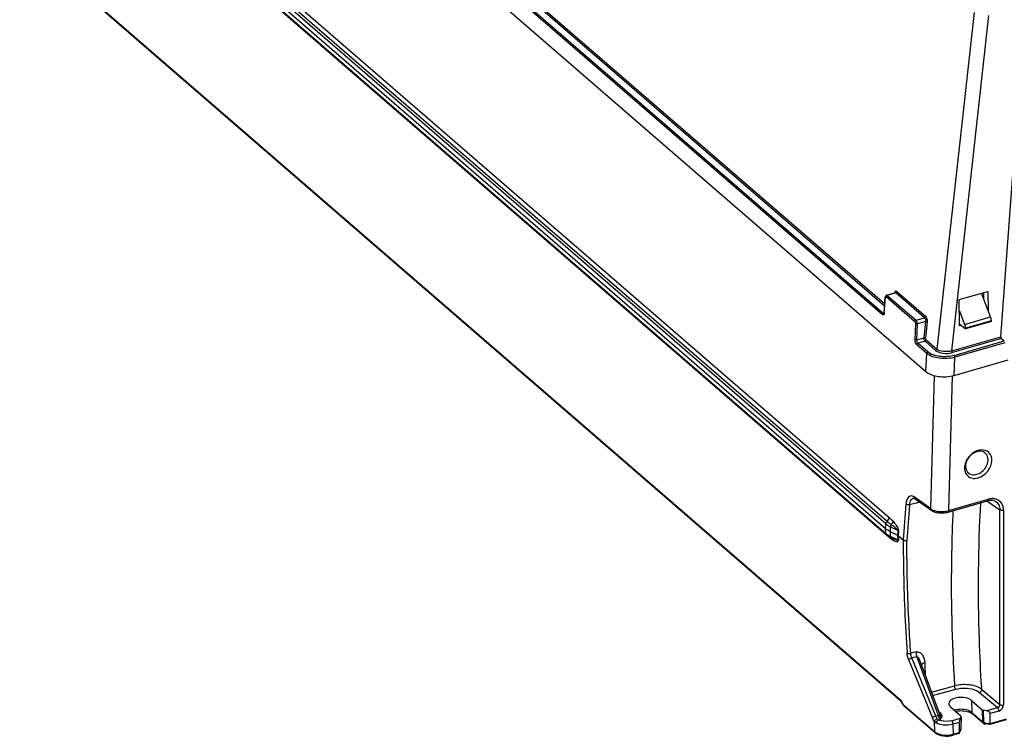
# Model space of a CAD drawing. Header units: inches. Extents: x 0 to 117, y 0 to 83.
# Tile 29 of 59: x 96.37 to 103.47, y 19.63 to 24.8. Entities that reach past the tile are written whole.
import ezdxf

# ---------------------------------------------------------------- set-up
doc = ezdxf.new("R2010")
doc.units = ezdxf.units.IN
doc.header["$LTSCALE"] = 6.431102
doc.header["$MEASUREMENT"] = 0
doc.layers.get('0').update_dxf_attribs({"linetype": 'CONTINUOUS'})

msp = doc.modelspace()

# ---------------------------------------------------------------- linework, layer by layer
at = {"color": 7, "linetype": 'CONTINUOUS'}
for p, q in [((96.3658, 27.928), (102.9053, 22.2646)), ((102.5875, 22.6763), (96.6589, 27.8106)), ((96.6674, 27.8211), (102.596, 22.6868)), ((102.6056, 22.737), (96.718, 27.8357)), ((96.7265, 27.8456), (102.6068, 22.7532)), ((102.6141, 21.1671), (96.8473, 26.1613)), ((96.8575, 26.1794), (102.6243, 21.1852)), ((96.8729, 26.2066), (102.6397, 21.2125)), ((96.8464, 26.1265), (102.6132, 21.1323)), ((96.8475, 26.0921), (102.6142, 21.0979)), ((102.6184, 21.0885), (96.8516, 26.0827)), ((102.6401, 21.0676), (96.8733, 26.0618)), ((96.8629, 24.9699), (102.7226, 19.8951)), ((96.867, 24.9619), (102.7233, 19.8902)), ((103.252, 24.8564), (102.982, 22.4282)), ((103.0899, 22.4149), (103.359, 24.8345)), ((103.4441, 22.5172), (103.5609, 24.0774)), ((102.6127, 22.8061), (102.6134, 22.805)), ((102.8244, 22.6248), (102.617, 22.8044)), ((102.62, 22.8167), (102.6808, 22.8343)), ((102.6869, 22.8326), (102.6255, 22.8149)), ((102.6255, 22.8149), (102.8329, 22.6353)), ((102.6851, 22.8338), (102.6869, 22.8326)), ((102.8942, 22.653), (102.6869, 22.8326)), ((102.6953, 22.8425), (102.9027, 22.6629)), ((103.1449, 22.7845), (103.3512, 22.8441)), ((103.3706, 22.6593), (103.3053, 22.8308)), ((103.3225, 22.7857), (103.322, 22.8356)), ((103.3512, 22.8441), (103.3526, 22.7067)), ((102.6023, 22.6912), (102.6104, 22.803)), ((102.6036, 22.6885), (102.6117, 22.8003)), ((103.1468, 22.5954), (103.1449, 22.7845)), ((102.5902, 22.6744), (102.5875, 22.6763)), ((102.596, 22.6868), (102.6004, 22.688)), ((102.5978, 22.6856), (102.596, 22.6868)), ((103.1457, 22.7033), (103.1831, 22.6051)), ((102.8289, 22.6122), (102.8253, 22.4965)), ((102.8329, 22.6353), (102.8942, 22.653)), ((102.8387, 22.4946), (102.8423, 22.6102)), ((102.9009, 22.6271), (102.8423, 22.6102)), ((102.9009, 22.6271), (102.8891, 22.5091)), ((102.9024, 22.5065), (102.9143, 22.6246)), ((103.1467, 22.6099), (103.1888, 22.5734)), ((103.1592, 22.5989), (103.1468, 22.5954)), ((103.1831, 22.6051), (103.3706, 22.6593)), ((103.3762, 22.6317), (103.1887, 22.5776)), ((103.3763, 22.6275), (103.1888, 22.5734)), ((103.3763, 22.6275), (103.3762, 22.6317)), ((103.1887, 22.5776), (103.1888, 22.5734)), ((102.8387, 22.4946), (102.8891, 22.5091)), ((102.9114, 22.3958), (102.8387, 22.4587)), ((102.8979, 22.4838), (102.8473, 22.4692)), ((102.8473, 22.4692), (102.9192, 22.4069)), ((102.9735, 22.4183), (102.8979, 22.4838)), ((102.9063, 22.4937), (102.982, 22.4282)), ((103.0899, 22.4149), (103.4441, 22.5172)), ((103.4483, 22.5043), (103.0949, 22.4023)), ((103.1075, 22.3818), (103.4693, 22.4862)), ((103.4734, 22.4733), (103.1124, 22.3691)), ((103.4483, 22.5043), (103.4693, 22.4862)), ((102.9046, 22.2652), (102.9114, 22.3958)), ((103.1069, 22.2377), (103.1124, 22.3691)), ((103.107, 22.2377), (103.4977, 22.3505)), ((102.9407, 21.2742), (102.9657, 22.236)), ((103.0699, 21.2622), (103.0952, 22.2347)), ((102.8347, 21.317), (102.7862, 21.3037)), ((102.8126, 21.3526), (102.8127, 21.3527)), ((102.9407, 21.2742), (102.8206, 21.3595)), ((102.8242, 21.3493), (102.8262, 21.3479)), ((102.8262, 21.3479), (102.9463, 21.2626)), ((102.8601, 21.3239), (102.8347, 21.317)), ((103.0655, 21.2518), (103.3494, 21.3337)), ((103.0699, 21.2622), (103.3538, 21.3441)), ((103.3431, 21.3319), (103.4377, 21.2684)), ((103.4094, 21.3276), (103.4094, 21.3276)), ((102.9463, 21.2626), (102.9525, 21.2587)), ((102.9525, 21.2587), (102.9599, 21.2551)), ((103.4377, 19.8637), (103.4377, 21.2684)), ((103.4644, 21.2651), (103.4644, 19.8604)), ((102.6131, 21.1323), (102.6141, 21.1671)), ((102.6142, 21.0979), (102.6132, 21.1323)), ((102.6468, 21.146), (102.6459, 21.1111)), ((102.6459, 21.1111), (102.6993, 21.085)), ((102.6459, 21.1111), (102.647, 21.0769)), ((102.7003, 21.1198), (102.6468, 21.146)), ((102.7003, 21.1198), (102.6993, 21.085)), ((102.7052, 21.1166), (102.7043, 21.0818)), ((102.661, 21.0624), (102.6521, 21.0667)), ((102.6993, 21.085), (102.7004, 21.0507)), ((102.7043, 21.0818), (102.7407, 21.0503)), ((102.7043, 21.0818), (102.7053, 21.0476)), ((102.7792, 20.1881), (102.9506, 19.7684)), ((102.8326, 20.2422), (102.7943, 20.2329)), ((102.8387, 20.2082), (102.8032, 20.1995)), ((102.9746, 19.7799), (102.8032, 20.1995)), ((102.8387, 20.2082), (102.9933, 19.7853)), ((102.8656, 20.1668), (103.001, 19.7964)), ((102.9439, 19.9527), (103.1105, 19.9979)), ((102.9526, 19.9288), (103.1197, 19.9741)), ((103.3072, 19.9721), (103.3063, 19.9867)), ((103.3072, 19.9721), (103.4377, 19.8637)), ((102.7429, 19.8612), (102.7226, 19.8951)), ((102.7248, 19.8928), (102.7257, 19.8939)), ((103.2341, 19.8918), (103.3097, 19.8251)), ((103.2341, 19.8918), (103.2359, 19.8057)), ((103.2903, 19.95), (103.4205, 19.8419)), ((102.7437, 19.8565), (102.7235, 19.8904)), ((102.7429, 19.8612), (102.9675, 19.6666)), ((102.9706, 19.6596), (102.7449, 19.855)), ((102.7451, 19.8588), (102.7459, 19.86)), ((103.0806, 19.8475), (103.1563, 19.7808)), ((103.3097, 19.8251), (103.3133, 19.7386)), ((103.3399, 19.8187), (103.3187, 19.8216)), ((103.3223, 19.7355), (103.3187, 19.8216)), ((103.3399, 19.8187), (103.4205, 19.8419)), ((102.9746, 19.7799), (102.9933, 19.7853)), ((102.9945, 19.7533), (103.0094, 19.7576)), ((103.0114, 19.7975), (102.995, 19.8129)), ((103.0082, 19.797), (103.0114, 19.7975)), ((103.0899, 19.7465), (103.1521, 19.7644)), ((103.1175, 19.815), (103.1236, 19.8162)), ((103.1578, 19.7752), (103.1521, 19.7644)), ((103.1583, 19.777), (103.1568, 19.6878)), ((103.2359, 19.8057), (103.3133, 19.7386)), ((103.2382, 19.7977), (103.24, 19.7962)), ((103.318, 19.7286), (103.2401, 19.7962)), ((103.4831, 19.7522), (103.3657, 19.7183)), ((103.4303, 19.8164), (103.3666, 19.798)), ((103.3666, 19.7254), (103.3666, 19.798)), ((103.3666, 19.7254), (103.4864, 19.76)), ((102.9675, 19.6666), (102.9651, 19.7416)), ((103.145, 19.7341), (103.0997, 19.721)), ((103.102, 19.649), (103.0997, 19.721)), ((103.145, 19.7341), (103.145, 19.6615)), ((103.145, 19.6615), (103.155, 19.6803)), ((103.3281, 19.7235), (103.3308, 19.723)), ((103.329, 19.7305), (103.3666, 19.7254)), ((103.3656, 19.7183), (103.3308, 19.723)), ((103.3656, 19.7183), (103.3657, 19.7183)), ((103.1393, 19.653), (103.0987, 19.6413)), ((103.102, 19.649), (103.145, 19.6615)), ((103.1539, 19.6754), (103.1439, 19.6567)), ((103.1448, 19.6594), (103.1441, 19.6565)), ((103.145, 19.6615), (103.1448, 19.6594)), ((103.1539, 19.6754), (103.1547, 19.6771))]:
    msp.add_line(p, q, dxfattribs=at)
for points in [[(102.6023, 22.6912), (102.6022, 22.6905), (102.6018, 22.6881), (102.6014, 22.6862), (102.6011, 22.6855)], [(102.8126, 21.3526), (102.8133, 21.3528), (102.8145, 21.3529), (102.8159, 21.3528), (102.8175, 21.3524), (102.8195, 21.3517), (102.8217, 21.3507), (102.8242, 21.3493)], [(103.3494, 21.3337), (103.3576, 21.3357), (103.3674, 21.3371)], [(103.3674, 21.3371), (103.377, 21.3374), (103.3862, 21.3365)], [(103.3862, 21.3365), (103.3948, 21.3345), (103.4029, 21.3314), (103.4094, 21.3276)], [(102.9599, 21.2551), (102.9681, 21.252), (102.9769, 21.2495)], [(102.9769, 21.2495), (102.9862, 21.2476), (102.996, 21.2462), (103.0062, 21.2454), (103.0166, 21.2451), (103.027, 21.2454), (103.0375, 21.2463)], [(103.0375, 21.2463), (103.0477, 21.2477), (103.0576, 21.2497), (103.0655, 21.2518)], [(102.7003, 21.1198), (102.7009, 21.1195), (102.7015, 21.1191), (102.7021, 21.1188), (102.7026, 21.1184), (102.7032, 21.1181), (102.7037, 21.1177), (102.7042, 21.1173), (102.7047, 21.117), (102.7052, 21.1166)], [(102.647, 21.0769), (102.7011, 21.0504), (102.7017, 21.0501), (102.7023, 21.0497), (102.7028, 21.0494), (102.7034, 21.049), (102.7039, 21.0487), (102.7044, 21.0483), (102.7049, 21.0479), (102.7053, 21.0476)], [(102.6993, 21.085), (102.7, 21.0847), (102.7006, 21.0843), (102.7012, 21.084), (102.7017, 21.0837), (102.7023, 21.0833), (102.7028, 21.083), (102.7033, 21.0826), (102.7038, 21.0822), (102.7043, 21.0818)], [(103.1236, 19.8162), (103.1344, 19.8178), (103.1456, 19.8187), (103.1569, 19.8191), (103.1683, 19.8188), (103.1795, 19.8178), (103.1903, 19.8163), (103.2005, 19.8141), (103.2101, 19.8114), (103.2187, 19.8084), (103.2264, 19.805), (103.233, 19.8013), (103.2382, 19.7977)], [(103.1547, 19.6771), (103.1554, 19.6788), (103.156, 19.6806), (103.1565, 19.6825), (103.1568, 19.6844), (103.1571, 19.6863), (103.1573, 19.6882), (103.1573, 19.6895)], [(103.318, 19.7286), (103.3194, 19.7275), (103.322, 19.7258), (103.3249, 19.7245), (103.3281, 19.7235)], [(103.329, 19.7305), (103.3279, 19.7307), (103.3268, 19.731), (103.3258, 19.7314), (103.3249, 19.7319), (103.324, 19.7325), (103.3233, 19.7332), (103.3228, 19.7339), (103.3225, 19.7347), (103.3223, 19.7355)]]:
    msp.add_lwpolyline(points, dxfattribs=at)
for centre, radius, start, end in [((103.2867, 22.6274), 0.0897, 16.66332, 20.80194), ((103.296, 21.6031), 0.0878, 100.40961, 106.13201), ((103.2856, 21.5688), 0.103, 173.96797, 179.94166), ((103.2446, 21.5747), 0.0531, 222.61236, 228.23089), ((103.3844, 21.249), 0.0996, 87.88349, 94.23429), ((113.1533, 20.4109), 10.4323, 175.05884, 176.48625), ((113.1542, 20.4071), 10.4067, 175.05738, 176.48217), ((103.0282, 21.4078), 0.1515, 283.4454, 285.99325), ((102.6908, 21.1864), 0.117, 229.10998, 231.06042), ((102.6961, 21.1929), 0.1253, 231.05972, 232.92018), ((102.7029, 21.1861), 0.1291, 229.14291, 232.88882), ((102.7287, 21.2444), 0.1864, 241.13063, 243.9872), ((102.6187, 21.0672), 0.0213, 9.44292, 18.10812), ((102.6167, 21.0668), 0.0234, 1.77687, 9.46486), ((102.8271, 21.2829), 0.2852, 229.03101, 229.89145), ((102.7368, 21.2399), 0.1928, 242.51869, 243.91702), ((102.841, 21.4274), 0.407, 243.89108, 244.8096), ((102.6415, 21.0441), 0.0261, 7.17833, 19.74431), ((102.7919, 21.3226), 0.2912, 244.77677, 246.64635), ((102.6225, 20.1456), 0.2736, 3.85253, 5.00704), ((116.7784, 20.7214), 13.8941, 182.29924, 182.66944), ((102.9739, 19.784), 0.0296, 5.29419, 9.81416), ((102.7853, 19.7485), 0.2214, 8.91077, 9.94292), ((103.3276, 19.7392), 0.0143, 182.48887, 206.91805), ((103.327, 19.7389), 0.0137, 206.90177, 228.75244), ((103.06, 19.7926), 0.1496, 284.34407, 286.29434)]:
    msp.add_arc(centre, radius, start, end, dxfattribs=at)
for centre, major_axis, ratio, start_param, end_param in [((103.449, 22.5131), (-0.00193, 0.00968), 0.47412, 1.040421, 2.593764), ((103.3225, 19.8288), (0.0148, -0.0001), 0.506191, -2.615326, -1.829357), ((103.1522, 19.7475), (0.0048, 0.0217), 0.249311, 0.731264, 2.014591), ((103.1435, 19.7771), (0.0148, -0.0001), 0.506995, -0.259554, -0.002742), ((103.3397, 19.8016), (0.0266, -0.0059), 0.615841, 0.134535, 1.696604)]:
    msp.add_ellipse(centre, major_axis=major_axis, ratio=ratio, start_param=start_param, end_param=end_param, dxfattribs=at)
for points in [[(102.62, 22.8168), (102.6159, 22.8156), (102.6107, 22.8099), (102.6127, 22.8061)], [(102.617, 22.8044), (102.6173, 22.8089), (102.6212, 22.8136), (102.6255, 22.8149)], [(102.6953, 22.8425), (102.6948, 22.8382), (102.691, 22.8338), (102.6869, 22.8326)], [(102.5875, 22.6763), (102.5877, 22.6808), (102.5917, 22.6855), (102.596, 22.6868)], [(102.8942, 22.653), (102.8984, 22.6542), (102.9022, 22.6586), (102.9027, 22.6629)], [(102.8244, 22.6248), (102.8246, 22.6293), (102.8286, 22.6341), (102.8329, 22.6353)], [(102.8244, 22.6248), (102.8278, 22.6219), (102.829, 22.6166), (102.8289, 22.6122)], [(102.8289, 22.6122), (102.8316, 22.61), (102.837, 22.6082), (102.8393, 22.6108)], [(102.8942, 22.653), (102.901, 22.6472), (102.9023, 22.6359), (102.9009, 22.6271)], [(102.9143, 22.6246), (102.9116, 22.6267), (102.9065, 22.6288), (102.9041, 22.6264)], [(103.1831, 22.6051), (103.1864, 22.5964), (103.1885, 22.5869), (103.1887, 22.5776)], [(103.3755, 22.6407), (103.3748, 22.6449), (103.3739, 22.6491), (103.3727, 22.6531)], [(102.8253, 22.4965), (102.828, 22.4944), (102.8333, 22.4926), (102.8356, 22.4952)], [(102.8473, 22.4692), (102.8405, 22.4751), (102.8382, 22.4857), (102.8387, 22.4946)], [(102.8473, 22.4692), (102.8429, 22.468), (102.839, 22.4632), (102.8387, 22.4587)], [(102.8891, 22.5091), (102.8925, 22.5096), (102.9003, 22.5102), (102.8992, 22.507)], [(102.9063, 22.4937), (102.9058, 22.4894), (102.902, 22.485), (102.8979, 22.4838)], [(102.9063, 22.4937), (102.9029, 22.4966), (102.902, 22.5021), (102.9024, 22.5065)], [(102.9107, 22.3964), (102.9109, 22.4009), (102.9149, 22.4056), (102.9192, 22.4069)], [(102.9735, 22.4183), (102.9777, 22.4195), (102.9814, 22.4239), (102.982, 22.4282)], [(103.0899, 22.4149), (103.09, 22.4115), (103.0908, 22.4039), (103.0938, 22.4055)], [(103.1074, 22.3817), (103.1101, 22.3795), (103.1131, 22.3748), (103.111, 22.372)], [(103.2412, 21.6759), (103.2193, 21.6598), (103.2012, 21.6368), (103.1912, 21.6116)], [(103.2464, 21.6762), (103.2197, 21.6598), (103.1979, 21.6305), (103.1917, 21.5997)], [(103.2606, 21.6879), (103.2538, 21.6845), (103.2473, 21.6804), (103.2412, 21.6759)], [(103.2716, 21.6875), (103.2628, 21.6849), (103.2542, 21.681), (103.2464, 21.6762)], [(103.2814, 21.6961), (103.2742, 21.694), (103.2672, 21.6912), (103.2606, 21.6879)], [(103.3196, 21.6857), (103.3075, 21.691), (103.2931, 21.6919), (103.2801, 21.6895)], [(103.3021, 21.6999), (103.2951, 21.6993), (103.2881, 21.698), (103.2814, 21.6961)], [(103.3327, 21.6776), (103.3288, 21.6809), (103.3243, 21.6837), (103.3196, 21.6857)], [(103.1912, 21.6116), (103.1872, 21.6013), (103.1844, 21.5905), (103.1832, 21.5796)], [(103.1917, 21.5997), (103.1906, 21.594), (103.19, 21.5881), (103.19, 21.5822)], [(103.2716, 21.5242), (103.3143, 21.5365), (103.3533, 21.585), (103.3533, 21.6294)], [(103.2814, 21.4987), (103.3329, 21.5136), (103.3801, 21.5722), (103.3801, 21.6259)], [(103.1827, 21.5689), (103.1827, 21.5622), (103.1834, 21.5554), (103.1849, 21.5488)], [(103.1849, 21.5488), (103.1869, 21.5397), (103.1906, 21.5309), (103.1959, 21.5233)], [(103.19, 21.5822), (103.19, 21.5741), (103.1912, 21.5658), (103.194, 21.5582)], [(103.194, 21.5582), (103.1965, 21.5511), (103.2004, 21.5443), (103.2056, 21.5388)], [(102.813, 21.3641), (102.8086, 21.3663), (102.8037, 21.3678), (102.7989, 21.3681)], [(102.8206, 21.3595), (102.8207, 21.3552), (102.8227, 21.3504), (102.8262, 21.3479)], [(103.3494, 21.3338), (103.3529, 21.3349), (103.3538, 21.3404), (103.3538, 21.3441)], [(103.3771, 21.3483), (103.3692, 21.3478), (103.3614, 21.3463), (103.3538, 21.3441)], [(103.4151, 21.3432), (103.4065, 21.3465), (103.3972, 21.3482), (103.3881, 21.3485)], [(102.7862, 21.3037), (102.7775, 21.3016), (102.7661, 21.303), (102.7598, 21.3095)], [(102.9463, 21.2626), (102.9428, 21.2651), (102.9408, 21.2699), (102.9407, 21.2742)], [(102.9407, 21.2742), (102.9466, 21.2698), (102.9533, 21.2666), (102.9602, 21.2641)], [(102.9602, 21.2641), (102.968, 21.2613), (102.9762, 21.2593), (102.9844, 21.2579)], [(102.9844, 21.2579), (102.9997, 21.2553), (103.0154, 21.2547), (103.0308, 21.2557)], [(103.0308, 21.2557), (103.0418, 21.2564), (103.0527, 21.2579), (103.0634, 21.2604)], [(103.4644, 21.2651), (103.4558, 21.2626), (103.4447, 21.2628), (103.4377, 21.2684)], [(102.6141, 21.1671), (102.6142, 21.1728), (102.6177, 21.1812), (102.6235, 21.1815)], [(102.6243, 21.1852), (102.6328, 21.1913), (102.6394, 21.202), (102.6397, 21.2125)], [(102.6243, 21.1852), (102.6335, 21.1773), (102.6432, 21.17), (102.6529, 21.1629)], [(102.6397, 21.2125), (102.6495, 21.204), (102.6587, 21.1949), (102.6671, 21.185)], [(102.6529, 21.1629), (102.6598, 21.1683), (102.6658, 21.1764), (102.6671, 21.185)], [(102.6459, 21.1111), (102.6342, 21.1169), (102.623, 21.1238), (102.6131, 21.1323)], [(102.6141, 21.1671), (102.6239, 21.1586), (102.6351, 21.1517), (102.6468, 21.146)], [(102.6529, 21.1629), (102.6499, 21.1589), (102.6456, 21.1524), (102.6486, 21.1484)], [(102.6387, 21.0812), (102.6324, 21.0846), (102.6263, 21.0885), (102.6205, 21.0929)], [(102.625, 21.0832), (102.6322, 21.0778), (102.6399, 21.073), (102.6479, 21.0689)], [(102.6674, 21.0473), (102.6588, 21.0522), (102.6509, 21.0584), (102.6433, 21.0648)], [(102.647, 21.0769), (102.6471, 21.0736), (102.6492, 21.0674), (102.6522, 21.0686)], [(102.6578, 21.0639), (102.6616, 21.0613), (102.6645, 21.0572), (102.6661, 21.0529)], [(102.7671, 21.0456), (102.7585, 21.0433), (102.7471, 21.044), (102.7407, 21.0503)], [(102.7792, 20.1881), (102.7731, 20.2029), (102.769, 20.2189), (102.7679, 20.235)], [(102.7679, 20.235), (102.7749, 20.2296), (102.7859, 20.2303), (102.7943, 20.2329)], [(102.8032, 20.1995), (102.7986, 20.2101), (102.7954, 20.2214), (102.7943, 20.2329)], [(102.8326, 20.2422), (102.8327, 20.2306), (102.8349, 20.219), (102.8387, 20.2082)], [(103.1197, 19.9741), (103.1135, 19.9799), (103.1109, 19.9894), (103.1105, 19.9979)], [(103.3072, 19.9721), (103.3072, 19.9657), (103.3035, 19.959), (103.2986, 19.9547)], [(103.0688, 19.8708), (103.0685, 19.8621), (103.0741, 19.8533), (103.0806, 19.8475)], [(103.4377, 19.8637), (103.4378, 19.8545), (103.4295, 19.8443), (103.4205, 19.8419)], [(103.4303, 19.8164), (103.4303, 19.8255), (103.4273, 19.8359), (103.4205, 19.8419)], [(103.4303, 19.8164), (103.4481, 19.8216), (103.4644, 19.8418), (103.4644, 19.8604)], [(103.4377, 19.8637), (103.4447, 19.8581), (103.4558, 19.8579), (103.4644, 19.8603)], [(102.9651, 19.7416), (102.9591, 19.7498), (102.9544, 19.759), (102.9506, 19.7684)], [(102.9651, 19.7416), (102.9668, 19.7507), (102.9762, 19.7581), (102.9851, 19.7608)], [(102.9851, 19.7608), (102.981, 19.7664), (102.9771, 19.7727), (102.9757, 19.7796)], [(102.9805, 19.7289), (102.9803, 19.7383), (102.9861, 19.7491), (102.9945, 19.7533)], [(102.9945, 19.7533), (102.9909, 19.7549), (102.9875, 19.7575), (102.9851, 19.7608)], [(103.0203, 19.7773), (103.0149, 19.7776), (103.0062, 19.7809), (103.0069, 19.7862)], [(103.0094, 19.7576), (103.014, 19.7635), (103.0186, 19.77), (103.0203, 19.7773)], [(103.0203, 19.7773), (103.0217, 19.7845), (103.0168, 19.7925), (103.0114, 19.7975)], [(103.2359, 19.8057), (103.236, 19.8023), (103.2376, 19.7986), (103.2401, 19.7963)], [(102.9805, 19.7289), (102.9747, 19.7318), (102.9684, 19.7362), (102.9668, 19.7424)], [(103.0997, 19.721), (103.0997, 19.7301), (103.0968, 19.7405), (103.0899, 19.7465)], [(102.9675, 19.6666), (102.9712, 19.6635), (102.9753, 19.6607), (102.9795, 19.6584)], [(102.9706, 19.6596), (102.973, 19.6575), (102.9756, 19.6556), (102.9783, 19.6538)], [(102.9783, 19.6538), (102.9841, 19.6501), (102.9903, 19.6471), (102.9968, 19.6446)], [(102.9795, 19.6584), (102.9871, 19.6542), (102.9952, 19.6511), (103.0034, 19.6487)], [(102.9968, 19.6446), (103.0181, 19.6364), (103.042, 19.6339), (103.0648, 19.6355)], [(103.0034, 19.6487), (103.0226, 19.6432), (103.0431, 19.6414), (103.063, 19.6426)], [(103.063, 19.6426), (103.0745, 19.6432), (103.0859, 19.6449), (103.0971, 19.6477)], [(103.0648, 19.6355), (103.0762, 19.6362), (103.0877, 19.6381), (103.0987, 19.6413)]]:
    msp.add_open_spline(points, degree=3, dxfattribs=at)
for points, knots in [([(102.6117, 22.8003), (102.6118, 22.8018), (102.6125, 22.8051), (102.6162, 22.8051), (102.617, 22.8044)], [0, 0, 0, 0, 0.577124, 1, 1, 1, 1]), ([(102.6255, 22.8149), (102.6247, 22.8156), (102.623, 22.8168), (102.6209, 22.817), (102.62, 22.8168)], [0, 0, 0, 0, 0.555269, 1, 1, 1, 1]), ([(102.6953, 22.8425), (102.6927, 22.8448), (102.6825, 22.8471), (102.6791, 22.8374), (102.6781, 22.8331)], [0, 0, 0, 0, 0.439639, 1, 1, 1, 1]), ([(102.6809, 22.8343), (102.6815, 22.8345), (102.683, 22.8346), (102.6844, 22.8341), (102.6851, 22.8338)], [0, 0, 0, 0, 0.485298, 1, 1, 1, 1]), ([(102.6117, 22.8003), (102.6113, 22.8007), (102.6106, 22.8015), (102.6101, 22.8025), (102.61, 22.803)], [0, 0, 0, 0, 0.51758, 1, 1, 1, 1]), ([(102.6036, 22.6885), (102.6032, 22.684), (102.6026, 22.6747), (102.5928, 22.673), (102.5902, 22.6744)], [0, 0, 0, 0, 0.601861, 1, 1, 1, 1]), ([(102.6017, 22.685), (102.6011, 22.6848), (102.5997, 22.6847), (102.5984, 22.6852), (102.5978, 22.6856)], [0, 0, 0, 0, 0.474699, 1, 1, 1, 1]), ([(102.6022, 22.6912), (102.6024, 22.691), (102.6033, 22.6905), (102.6042, 22.6902), (102.6048, 22.69)], [0, 0, 0, 0, 0.389953, 1, 1, 1, 1]), ([(102.9143, 22.6246), (102.9154, 22.6352), (102.9129, 22.6498), (102.9049, 22.661), (102.9027, 22.6629)], [0, 0, 0, 0, 0.789505, 1, 1, 1, 1]), ([(102.8423, 22.6102), (102.8424, 22.6174), (102.8399, 22.6267), (102.8344, 22.6341), (102.8329, 22.6353)], [0, 0, 0, 0, 0.7885, 1, 1, 1, 1]), ([(103.3762, 22.6317), (103.3762, 22.6332), (103.376, 22.6362), (103.3757, 22.6391), (103.3755, 22.6407)], [0, 0, 0, 0, 0.488588, 1, 1, 1, 1]), ([(102.8387, 22.4587), (102.8366, 22.4606), (102.8283, 22.4716), (102.8249, 22.4858), (102.8253, 22.4965)], [0, 0, 0, 0, 0.211205, 1, 1, 1, 1]), ([(102.8891, 22.5091), (102.8887, 22.502), (102.8909, 22.4925), (102.8964, 22.4851), (102.8979, 22.4838)], [0, 0, 0, 0, 0.788986, 1, 1, 1, 1]), ([(103.1124, 22.3691), (103.0764, 22.3588), (103.0061, 22.3555), (102.9349, 22.3754), (102.9107, 22.3964)], [0, 0, 0, 0, 0.538907, 1, 1, 1, 1]), ([(103.1075, 22.3818), (103.0739, 22.3722), (103.0082, 22.3685), (102.942, 22.3876), (102.9192, 22.4069)], [0, 0, 0, 0, 0.538883, 1, 1, 1, 1]), ([(102.9735, 22.4183), (102.9881, 22.4057), (103.031, 22.3938), (103.0732, 22.3961), (103.0949, 22.4023)], [0, 0, 0, 0, 0.461316, 1, 1, 1, 1]), ([(103.0899, 22.4149), (103.0708, 22.4091), (103.0332, 22.4066), (102.9949, 22.417), (102.982, 22.4282)], [0, 0, 0, 0, 0.538639, 1, 1, 1, 1]), ([(102.9053, 22.2646), (102.9295, 22.2437), (103.0007, 22.2237), (103.071, 22.2273), (103.107, 22.2377)], [0, 0, 0, 0, 0.461097, 1, 1, 1, 1]), ([(103.3801, 21.6259), (103.3801, 21.6458), (103.3658, 21.6891), (103.3217, 21.7013), (103.3021, 21.6999)], [0, 0, 0, 0, 0.5038, 1, 1, 1, 1]), ([(103.3533, 21.6294), (103.3533, 21.6342), (103.3518, 21.6519), (103.3427, 21.6693), (103.3327, 21.6776)], [0, 0, 0, 0, 0.269611, 1, 1, 1, 1]), ([(103.2093, 21.5351), (103.2209, 21.5247), (103.2447, 21.5183), (103.2659, 21.5225), (103.2716, 21.5242)], [0, 0, 0, 0, 0.724249, 1, 1, 1, 1]), ([(103.1959, 21.5233), (103.2044, 21.5112), (103.2324, 21.4917), (103.2656, 21.4941), (103.2814, 21.4987)], [0, 0, 0, 0, 0.473114, 1, 1, 1, 1]), ([(102.7989, 21.3681), (102.7889, 21.3686), (102.7643, 21.351), (102.7611, 21.3246), (102.7598, 21.3095)], [0, 0, 0, 0, 0.397587, 1, 1, 1, 1]), ([(102.7862, 21.3037), (102.7868, 21.3099), (102.7894, 21.328), (102.8003, 21.3492), (102.8126, 21.3526)], [0, 0, 0, 0, 0.326871, 1, 1, 1, 1]), ([(102.8206, 21.3595), (102.8193, 21.3604), (102.8169, 21.362), (102.8143, 21.3635), (102.813, 21.3641)], [0, 0, 0, 0, 0.512882, 1, 1, 1, 1]), ([(103.3063, 19.9867), (103.2992, 20.1016), (103.278, 20.5457), (103.2813, 20.991), (103.3006, 21.3199)], [0, 0, 0, 0, 0.258921, 1, 1, 1, 1]), ([(103.4094, 21.3276), (103.423, 21.3185), (103.4361, 21.2968), (103.4378, 21.2745), (103.4377, 21.2684)], [0, 0, 0, 0, 0.728527, 1, 1, 1, 1]), ([(103.4644, 21.2651), (103.4644, 21.2818), (103.4569, 21.3155), (103.4296, 21.3377), (103.4151, 21.3432)], [0, 0, 0, 0, 0.518488, 1, 1, 1, 1]), ([(103.0699, 21.2622), (103.0699, 21.2608), (103.0697, 21.2571), (103.0679, 21.2525), (103.0655, 21.2518)], [0, 0, 0, 0, 0.360157, 1, 1, 1, 1]), ([(103.0994, 21.2617), (103.0945, 21.16), (103.0804, 20.7388), (103.0909, 20.3169), (103.1105, 19.9979)], [0, 0, 0, 0, 0.24159, 1, 1, 1, 1]), ([(102.6671, 21.185), (102.6749, 21.1757), (102.69, 21.155), (102.7055, 21.1307), (102.7052, 21.1166)], [0, 0, 0, 0, 0.462943, 1, 1, 1, 1]), ([(102.6529, 21.1629), (102.6612, 21.1569), (102.674, 21.1477), (102.6895, 21.1337), (102.6992, 21.1257), (102.7003, 21.1198)], [0, 0, 0, 0, 0.475292, 0.721825, 1, 1, 1, 1]), ([(102.618, 21.088), (102.6169, 21.0888), (102.6148, 21.0917), (102.6162, 21.0951), (102.6172, 21.0967)], [0, 0, 0, 0, 0.420522, 1, 1, 1, 1]), ([(102.7053, 21.0476), (102.705, 21.0437), (102.7008, 21.035), (102.684, 21.039), (102.6743, 21.0435), (102.6674, 21.0473)], [0, 0, 0, 0, 0.257476, 0.479389, 1, 1, 1, 1]), ([(102.6764, 21.0552), (102.6806, 21.0534), (102.6869, 21.051), (102.6987, 21.0473), (102.7004, 21.0507)], [0, 0, 0, 0, 0.541573, 1, 1, 1, 1]), ([(102.7407, 21.0503), (102.7406, 20.9839), (102.7426, 20.7119), (102.7543, 20.4401), (102.7679, 20.235)], [0, 0, 0, 0, 0.244091, 1, 1, 1, 1]), ([(102.7943, 20.2329), (102.7897, 20.3021), (102.7739, 20.5727), (102.7668, 20.8439), (102.7671, 21.0456)], [0, 0, 0, 0, 0.255802, 1, 1, 1, 1]), ([(102.7792, 20.1881), (102.7804, 20.1892), (102.788, 20.1939), (102.7963, 20.1974), (102.8032, 20.1995)], [0, 0, 0, 0, 0.189084, 1, 1, 1, 1]), ([(102.8326, 20.2422), (102.8413, 20.2446), (102.8608, 20.2418), (102.887, 20.2154), (102.8935, 20.1876), (102.8951, 20.1694)], [0, 0, 0, 0, 0.2512, 0.490924, 1, 1, 1, 1]), ([(102.8387, 20.2082), (102.8466, 20.2097), (102.8565, 20.1876), (102.8626, 20.1749), (102.8656, 20.1669)], [0, 0, 0, 0, 0.486028, 1, 1, 1, 1]), ([(102.8955, 20.1639), (102.8893, 20.1623), (102.8815, 20.1593), (102.8752, 20.1542), (102.874, 20.153)], [0, 0, 0, 0, 0.792327, 1, 1, 1, 1]), ([(103.2998, 19.9775), (103.2745, 19.9943), (103.2091, 20.0107), (103.1436, 20.0067), (103.1105, 19.9979)], [0, 0, 0, 0, 0.469837, 1, 1, 1, 1]), ([(103.1197, 19.9741), (103.1502, 19.9824), (103.2098, 19.9848), (103.2694, 19.9674), (103.2903, 19.95)], [0, 0, 0, 0, 0.537452, 1, 1, 1, 1]), ([(103.3072, 19.9721), (103.306, 19.9731), (103.3036, 19.9749), (103.3011, 19.9767), (103.2998, 19.9775)], [0, 0, 0, 0, 0.491768, 1, 1, 1, 1]), ([(102.7237, 19.8905), (102.7238, 19.8908), (102.7241, 19.8917), (102.7246, 19.8924), (102.7248, 19.8928)], [0, 0, 0, 0, 0.439764, 1, 1, 1, 1]), ([(103.2341, 19.8918), (103.2224, 19.9021), (103.1876, 19.9141), (103.132, 19.9177), (103.0697, 19.8971), (103.0688, 19.8708)], [0, 0, 0, 0, 0.256078, 0.566624, 1, 1, 1, 1]), ([(103.2986, 19.9547), (103.2974, 19.9537), (103.2948, 19.9518), (103.2918, 19.9505), (103.2903, 19.95)], [0, 0, 0, 0, 0.501338, 1, 1, 1, 1]), ([(102.7443, 19.8546), (102.7441, 19.8548), (102.7438, 19.8555), (102.7439, 19.8562), (102.744, 19.8565)], [0, 0, 0, 0, 0.459079, 1, 1, 1, 1]), ([(102.744, 19.8565), (102.744, 19.8569), (102.7443, 19.8577), (102.7448, 19.8584), (102.7451, 19.8588)], [0, 0, 0, 0, 0.439816, 1, 1, 1, 1]), ([(103.2301, 19.81), (103.2226, 19.815), (103.1846, 19.8312), (103.1404, 19.831), (103.1098, 19.8218)], [0, 0, 0, 0, 0.220215, 1, 1, 1, 1]), ([(102.9506, 19.7684), (102.9519, 19.7693), (102.9591, 19.7745), (102.9676, 19.7777), (102.9746, 19.7799)], [0, 0, 0, 0, 0.177351, 1, 1, 1, 1]), ([(102.9933, 19.7853), (102.9952, 19.7858), (102.9964, 19.7867), (103.0017, 19.7867), (103.0013, 19.7861)], [0, 0, 0, 0, 0.730788, 1, 1, 1, 1]), ([(103.0094, 19.7576), (103.0078, 19.7592), (103.0008, 19.7674), (102.9961, 19.7773), (102.9933, 19.7853)], [0, 0, 0, 0, 0.209501, 1, 1, 1, 1]), ([(103.0899, 19.7465), (103.0661, 19.7396), (103.0318, 19.7393), (103.0011, 19.7499), (102.9945, 19.7533)], [0, 0, 0, 0, 0.76994, 1, 1, 1, 1]), ([(103.0002, 19.7985), (103.0014, 19.7978), (103.004, 19.7969), (103.0068, 19.7969), (103.0082, 19.797)], [0, 0, 0, 0, 0.482975, 1, 1, 1, 1]), ([(103.0011, 19.7962), (103.0015, 19.7951), (103.0023, 19.7927), (103.0028, 19.7903), (103.003, 19.7891)], [0, 0, 0, 0, 0.504909, 1, 1, 1, 1]), ([(103.004, 19.7828), (103.0051, 19.7761), (103.0064, 19.7676), (103.0088, 19.7593), (103.0094, 19.7576)], [0, 0, 0, 0, 0.790214, 1, 1, 1, 1]), ([(103.2359, 19.8057), (103.235, 19.8065), (103.2331, 19.808), (103.2312, 19.8094), (103.2301, 19.81)], [0, 0, 0, 0, 0.488685, 1, 1, 1, 1]), ([(103.0997, 19.721), (103.0699, 19.7122), (103.027, 19.7115), (102.9887, 19.7247), (102.9805, 19.7289)], [0, 0, 0, 0, 0.770238, 1, 1, 1, 1]), ([(103.155, 19.6803), (103.155, 19.6794), (103.1548, 19.6776), (103.1542, 19.6759), (103.1538, 19.6752)], [0, 0, 0, 0, 0.51713, 1, 1, 1, 1]), ([(103.1568, 19.6878), (103.1568, 19.6864), (103.1564, 19.6838), (103.1556, 19.6813), (103.155, 19.6803)], [0, 0, 0, 0, 0.527423, 1, 1, 1, 1]), ([(103.1568, 19.6878), (103.157, 19.688), (103.1573, 19.6886), (103.1573, 19.6892), (103.1573, 19.6895)], [0, 0, 0, 0, 0.519559, 1, 1, 1, 1]), ([(103.3133, 19.7386), (103.3144, 19.7377), (103.3174, 19.7364), (103.3205, 19.7357), (103.3223, 19.7355)], [0, 0, 0, 0, 0.450542, 1, 1, 1, 1]), ([(103.329, 19.7305), (103.329, 19.7287), (103.3294, 19.7264), (103.3293, 19.7228), (103.3302, 19.7224)], [0, 0, 0, 0, 0.631256, 1, 1, 1, 1]), ([(103.3302, 19.7224), (103.3303, 19.7224), (103.3306, 19.7225), (103.3307, 19.7228), (103.3308, 19.723)], [0, 0, 0, 0, 0.352949, 1, 1, 1, 1]), ([(103.3657, 19.7177), (103.366, 19.7174), (103.3669, 19.7218), (103.3663, 19.7229), (103.3661, 19.7249)], [0, 0, 0, 0, 0.175834, 1, 1, 1, 1]), ([(102.9701, 19.6591), (102.9696, 19.6597), (102.9692, 19.662), (102.9702, 19.664), (102.9709, 19.6651)], [0, 0, 0, 0, 0.385451, 1, 1, 1, 1]), ([(103.102, 19.649), (103.102, 19.647), (103.1024, 19.6444), (103.0997, 19.6404), (103.0987, 19.6409)], [0, 0, 0, 0, 0.65573, 1, 1, 1, 1]), ([(103.141, 19.6528), (103.1407, 19.6527), (103.1402, 19.6526), (103.1396, 19.6526), (103.1394, 19.6527)], [0, 0, 0, 0, 0.483814, 1, 1, 1, 1]), ([(103.1441, 19.6565), (103.1438, 19.6557), (103.143, 19.6542), (103.1417, 19.653), (103.141, 19.6528)], [0, 0, 0, 0, 0.542827, 1, 1, 1, 1])]:
    msp.add_open_spline(points, degree=3, knots=knots, dxfattribs=at)

doc.saveas('drawing.dxf')
